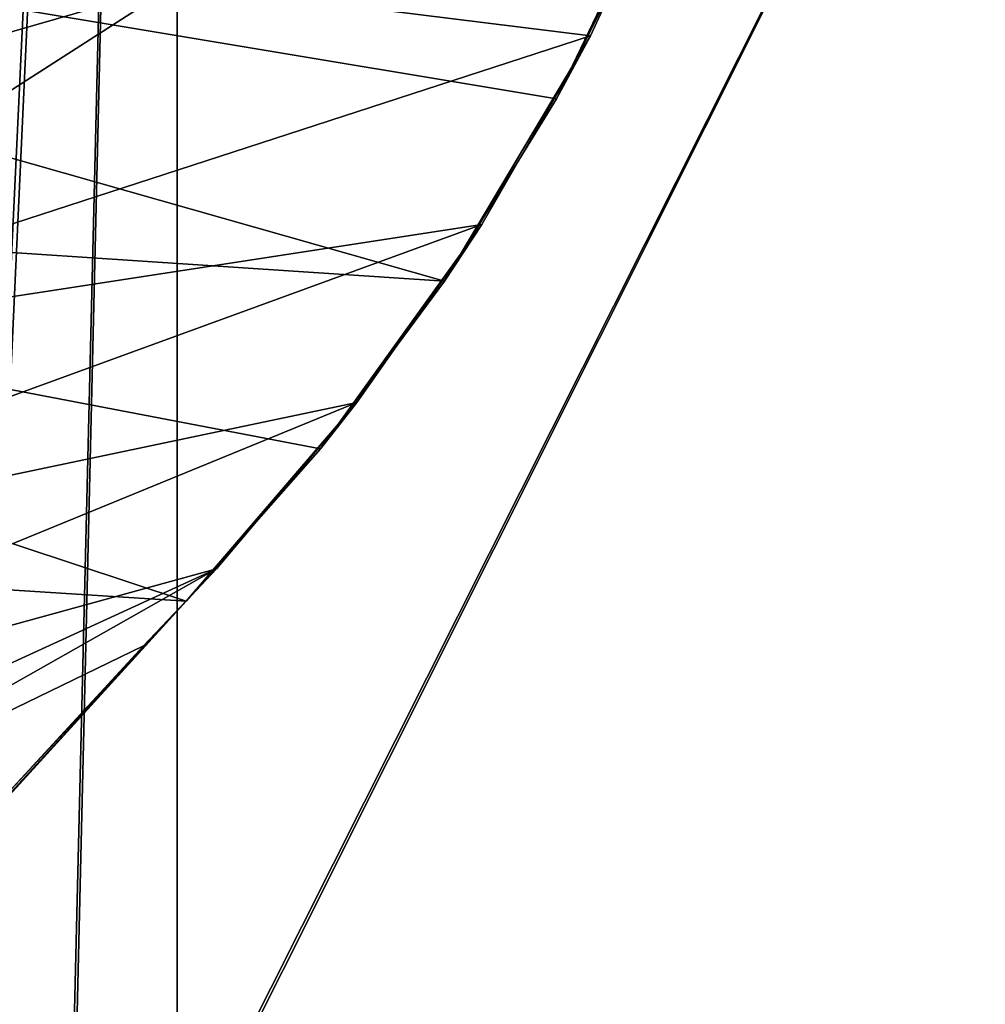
# Model space of a CAD drawing. Header units: metres. Extents: x 0 to 804, y -808 to 0.
# Tile 24 of 100: x 168 to 263, y -614 to -516. Entities that reach past the tile are written whole.
import ezdxf

# ---------------------------------------------------------------- set-up
doc = ezdxf.new("R2010")
doc.units = ezdxf.units.M

msp = doc.modelspace()

# ---------------------------------------------------------------- linework, layer by layer
at = {"layer": 'None'}
for points in [[(40.952477, -494.253296, 664.009521), (220.700317, -524.21991, 664.00946), (230.309952, -504.927673, 664.00946)], [(220.700317, -524.21991, 664.00946), (40.952477, -494.253296, 664.009521), (209.648834, -542.204895, 664.00946)], [(40.952477, -494.253296, 664.009521), (58.50724, -532.190979, 664.009521), (209.648834, -542.204895, 664.00946)], [(233.057632, -498.476318, 628.134583), (224.047928, -517.977966, 628.134583), (183.094513, -512.893311, 464.406525)], [(230.309952, -504.927673, 662.00946), (220.700317, -524.21991, 662.00946), (233.057632, -498.476318, 628.134583)], [(220.700317, -524.21991, 662.00946), (224.047928, -517.977966, 628.134583), (233.057632, -498.476318, 628.134583)], [(220.700317, -524.21991, 664.00946), (220.700317, -524.21991, 662.00946), (230.309952, -504.927673, 664.00946)], [(220.700317, -524.21991, 662.00946), (230.309952, -504.927673, 662.00946), (230.309952, -504.927673, 664.00946)], [(183.094513, -512.893311, 464.406525), (224.047928, -517.977966, 628.134583), (125.039276, -550.17865, 317.980225)], [(125.039276, -550.17865, 317.980225), (133.131378, -527.310242, 300.678497), (183.094513, -512.893311, 464.406525)], [(133.131378, -527.310242, 300.678497), (136.888168, -515.445374, 292.486755), (183.094513, -512.893311, 464.406525)], [(224.047928, -517.977966, 628.134583), (213.331421, -536.596313, 628.134583), (125.039276, -550.17865, 317.980225)], [(220.700317, -524.21991, 662.00946), (209.648834, -542.204895, 662.00946), (224.047928, -517.977966, 628.134583)], [(209.648834, -542.204895, 662.00946), (213.331421, -536.596313, 628.134583), (224.047928, -517.977966, 628.134583)], [(209.648834, -542.204895, 664.00946), (209.648834, -542.204895, 662.00946), (220.700317, -524.21991, 664.00946)], [(209.648834, -542.204895, 662.00946), (220.700317, -524.21991, 662.00946), (220.700317, -524.21991, 664.00946)], [(53.755638, -565.483093, 664.009766), (184.132217, -573.78418, 664.00946), (58.50724, -532.190979, 664.009521)], [(209.648834, -542.204895, 664.00946), (58.50724, -532.190979, 664.009521), (197.381683, -558.75415, 664.00946)], [(58.50724, -532.190979, 664.009521), (184.132217, -573.78418, 664.00946), (197.381683, -558.75415, 664.00946)], [(125.039276, -550.17865, 317.980225), (213.331421, -536.596313, 628.134583), (116.467583, -571.914917, 336.470428)], [(213.331421, -536.596313, 628.134583), (200.993713, -554.182373, 628.134583), (116.467583, -571.914917, 336.470428)], [(209.648834, -542.204895, 662.00946), (197.381683, -558.75415, 662.00946), (213.331421, -536.596313, 628.134583)], [(197.381683, -558.75415, 662.00946), (200.993713, -554.182373, 628.134583), (213.331421, -536.596313, 628.134583)], [(197.381683, -558.75415, 664.00946), (197.381683, -558.75415, 662.00946), (209.648834, -542.204895, 664.00946)], [(197.381683, -558.75415, 662.00946), (209.648834, -542.204895, 662.00946), (209.648834, -542.204895, 664.00946)], [(116.467583, -571.914917, 336.470428), (200.993713, -554.182373, 628.134583), (107.525017, -592.481323, 356.088593)], [(200.993713, -554.182373, 628.134583), (187.133133, -570.595032, 628.134583), (107.525017, -592.481323, 356.088593)], [(197.381683, -558.75415, 662.00946), (184.132217, -573.78418, 662.00946), (200.993713, -554.182373, 628.134583)], [(184.132217, -573.78418, 662.00946), (187.133133, -570.595032, 628.134583), (200.993713, -554.182373, 628.134583)], [(184.132217, -573.78418, 664.00946), (184.132217, -573.78418, 662.00946), (197.381683, -558.75415, 664.00946)], [(184.132217, -573.78418, 662.00946), (197.381683, -558.75415, 662.00946), (197.381683, -558.75415, 664.00946)], [(184.132217, -573.78418, 664.00946), (53.755638, -565.483093, 664.009766), (153.885971, -606.785217, 664.00946)], [(107.525017, -592.481323, 356.088593), (187.133133, -570.595032, 628.134583), (97.595505, -611.680237, 376.592346)], [(187.133133, -570.595032, 628.134583), (136.221786, -599.388184, 507.526215), (97.595505, -611.680237, 376.592346)], [(187.133133, -570.595032, 628.134583), (179.920029, -578.204956, 628.134583), (136.221786, -599.388184, 507.526215)], [(179.920029, -578.204956, 628.134583), (187.133133, -570.595032, 628.134583), (184.132217, -573.78418, 662.00946)], [(153.885971, -606.785217, 662.00946), (150.545959, -610.616943, 628.134583), (184.132217, -573.78418, 662.00946)], [(150.545959, -610.616943, 628.134583), (165.055908, -594.250488, 628.134583), (184.132217, -573.78418, 662.00946)], [(153.885971, -606.785217, 662.00946), (184.132217, -573.78418, 662.00946), (153.885971, -606.785217, 664.00946)], [(184.132217, -573.78418, 662.00946), (184.132217, -573.78418, 664.00946), (153.885971, -606.785217, 664.00946)], [(184.132217, -573.78418, 662.00946), (165.055908, -594.250488, 628.134583), (179.920029, -578.204956, 628.134583)], [(179.920029, -578.204956, 628.134583), (165.055908, -594.250488, 628.134583), (136.221786, -599.388184, 507.526215)]]:
    msp.add_3dface(points, dxfattribs=at)
at = {"layer": 'None012311'}
for points in [[(78.546486, -118.575203, 117.953323), (402.01651, -605.043579, 109.461983), (725.485901, -118.575211, 117.953323)], [(84.22982, -682.522278, 108.109589), (355.943726, -624.124634, 109.128922), (78.546486, -118.575203, 117.953323)], [(355.943726, -624.124634, 109.128922), (367.6427, -614.846802, 109.290871), (78.546486, -118.575203, 117.953323)], [(78.546486, -118.575203, 117.953323), (367.6427, -614.846802, 109.290871), (378.033203, -609.617432, 109.382149)], [(378.033203, -609.617432, 109.382149), (390.160004, -606.131226, 109.443001), (78.546486, -118.575203, 117.953323)], [(390.160004, -606.131226, 109.443001), (402.01651, -605.043579, 109.461983), (78.546486, -118.575203, 117.953323)], [(377.245544, -607.575745, 106.417328), (366.514679, -612.976318, 106.323059), (76.834984, -120.582596, 114.917824)], [(366.514679, -612.976318, 106.323059), (354.430603, -622.559387, 106.155792), (76.834984, -120.582596, 114.917824)], [(76.834984, -120.582596, 114.917824), (354.430603, -622.559387, 106.155792), (82.481255, -680.857727, 105.138191)], [(76.834984, -120.582596, 114.917824), (727.197449, -120.582596, 114.917824), (402.01651, -602.851624, 106.499786)], [(402.01651, -602.851624, 106.499786), (389.77063, -603.975037, 106.480179), (76.834984, -120.582596, 114.917824)], [(389.77063, -603.975037, 106.480179), (377.245544, -607.575745, 106.417328), (76.834984, -120.582596, 114.917824)]]:
    msp.add_3dface(points, dxfattribs=at)
at = {"layer": 'None012312'}
for points in [[(183.243256, -194.333832, 2170), (162.59082, -192.029877, 2168.464111), (162.383331, -634.318787, 2168.432861)], [(183.243256, -195.279739, 2167.144043), (162.996735, -633.470398, 2165.633789), (163.058655, -193.028183, 2165.643066)], [(183.243256, -194.333832, 2170), (162.383331, -634.318787, 2168.432861), (172.663162, -631.933899, 2169.598633)], [(183.243256, -631.100647, 2170), (183.243256, -194.333832, 2170), (172.663162, -631.933899, 2169.598633)], [(183.243256, -194.333832, 2170), (183.243256, -631.100647, 2170), (402.016327, -194.333832, 2170)], [(183.243256, -631.100647, 2170), (620.789429, -631.100647, 2170), (402.016327, -194.333832, 2170)], [(172.976517, -631.183716, 2166.757324), (162.996735, -633.470398, 2165.633789), (183.243256, -195.279739, 2167.144043)], [(183.243256, -630.385498, 2167.144043), (172.976517, -631.183716, 2166.757324), (183.243256, -195.279739, 2167.144043)], [(183.243256, -195.279739, 2167.144043), (402.016327, -195.279739, 2167.144043), (183.243256, -630.385498, 2167.144043)], [(402.016327, -195.279739, 2167.144043), (620.789429, -630.385498, 2167.144043), (183.243256, -630.385498, 2167.144043)]]:
    msp.add_3dface(points, dxfattribs=at)

doc.saveas('drawing.dxf')
